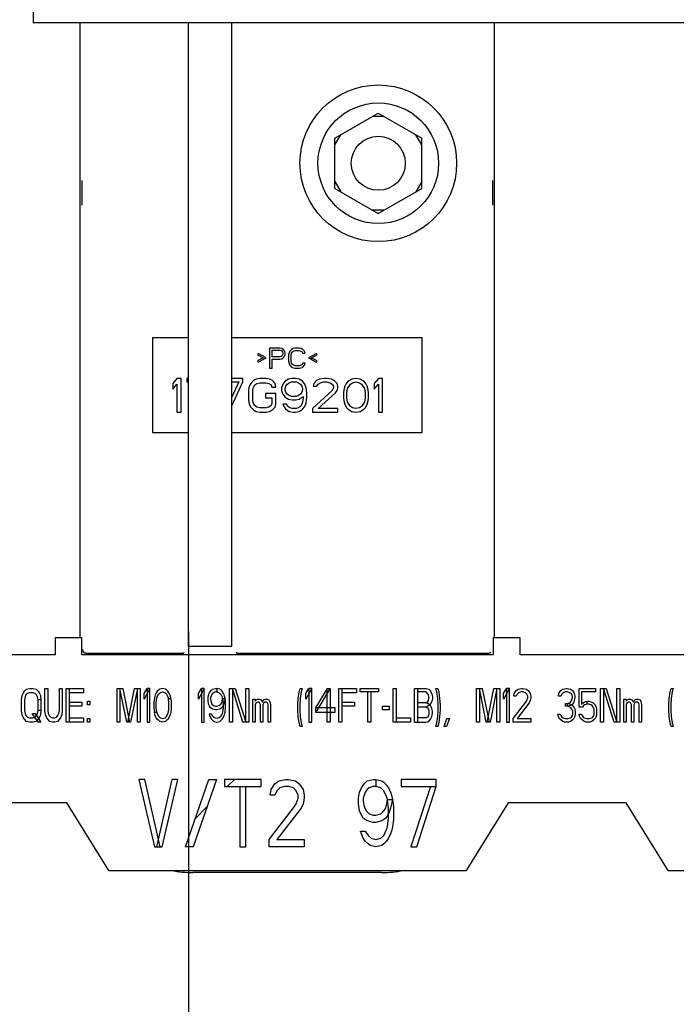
# Paper-space layout 'SUBMITTAL_E2H_2_2' of a CAD drawing. Header units: millimetres. Extents: x 0 to 841, y 0 to 594.
# Tile 16 of 24: x 442 to 467, y 454 to 491. Entities that reach past the tile are written whole.
import ezdxf

# ---------------------------------------------------------------- set-up
doc = ezdxf.new("R2010")
doc.units = ezdxf.units.MM
doc.header["$LTSCALE"] = 46.255
doc.layers.get('0').update_dxf_attribs({"linetype": 'CONTINUOUS'})
for name, color, linetype in [('002___PRT_ALL_AXES', 7, 'CONTINUOUS'), ('DRAFTS', 7, 'CONTINUOUS'), ('ROUNDS', 7, 'CONTINUOUS')]:
    doc.layers.add(name, color=color, linetype=linetype)
doc.styles.get("Standard").update_dxf_attribs({"font": 'txt', "width": 0.725})
doc.dimstyles.new('DIMSTYLE_4', dxfattribs={"dimtxt": 3.5, "dimasz": 4.8, "dimexe": 3.2, "dimexo": 1.6, "dimgap": 0.875, "dimtad": 0, "dimtih": 1, "dimtoh": 1, "dimdec": 1, "dimzin": 0, "dimdsep": 46, "dimtxsty": 'STANDARD', "dimblk": 'CLOSED', "dimblk1": 'CLOSED', "dimblk2": 'CLOSED', "dimcen": 0.09, "dimadec": 0, "dimazin": 0, "dimtp": 0.4, "dimtm": 0.4, "dimtfac": 1, "dimtdec": 1, "dimtofl": 0, "dimtmove": 0, "dimatfit": 3, "dimldrblk": 'CLOSED', "dimfxl": 1, "dimtolj": 1, "dimtzin": 0, "dimarcsym": 0})

# ---------------------------------------------------------------- blocks, each defined once
blk = doc.blocks.new('*D73')
at = {"color": 2, "linetype": 'CONTINUOUS'}
blk.add_line((448.632, 468.01), (448.632, 298.087), dxfattribs=at)
at = {"color": 2, "linetype": 'CONTINUOUS', "insert": (446.882, 296.337), "char_height": 3.5, "width": 15.225, "attachment_point": 3, "rotation": 90, "line_spacing_factor": 0.9}
blk.add_mtext('483\\P[19.0]', dxfattribs=at)
blk = doc.blocks.new('_CLOSED')
at = {"color": 0, "linetype": 'BYBLOCK'}
for p, q in [((0, 0), (-1, 0.1667)), ((-1, 0.1667), (-1, -0.1667)), ((-1, -0.1667), (0, 0)), ((-1, 0), (0, 0))]:
    blk.add_line(p, q, dxfattribs=at)

psp = doc.layouts.new('SUBMITTAL_E2H_2_2')

# ---------------------------------------------------------------- linework, layer by layer
at = {"color": 7, "linetype": 'CONTINUOUS'}
for p, q in [((454.057, 486.303), (455.669, 487.234)), ((455.669, 487.234), (457.282, 486.303)), ((455.886, 487.109), (455.453, 487.109)), ((454.057, 486.053), (454.274, 486.428)), ((457.282, 486.053), (457.065, 486.428)), ((454.057, 484.441), (454.057, 486.303)), ((457.282, 484.441), (457.282, 486.303)), ((454.057, 484.691), (454.274, 484.316)), ((457.282, 484.691), (457.065, 484.316)), ((454.057, 484.441), (455.669, 483.51)), ((455.669, 483.51), (457.282, 484.441)), ((455.886, 483.635), (455.453, 483.635)), ((447.294, 478.894), (447.294, 475.394)), ((448.632, 478.894), (447.294, 478.894)), ((457.294, 478.894), (450.232, 478.894)), ((457.294, 475.394), (457.294, 478.894)), ((451.638, 478.519), (451.638, 477.769)), ((452.013, 478.519), (451.638, 478.519)), ((451.732, 478.2), (451.732, 478.439)), ((451.732, 478.439), (452.029, 478.439)), ((452.091, 478.503), (452.013, 478.519)), ((452.029, 478.439), (452.076, 478.423)), ((452.076, 478.423), (452.107, 478.392)), ((452.154, 478.455), (452.091, 478.503)), ((452.107, 478.392), (452.123, 478.344)), ((452.201, 478.392), (452.154, 478.455)), ((452.216, 478.344), (452.201, 478.392)), ((452.388, 478.408), (452.357, 478.344)), ((452.451, 478.471), (452.388, 478.408)), ((452.513, 478.503), (452.451, 478.471)), ((452.451, 478.328), (452.482, 478.376)), ((452.482, 478.376), (452.529, 478.408)), ((452.591, 478.519), (452.513, 478.503)), ((452.529, 478.408), (452.591, 478.423)), ((452.732, 478.519), (452.591, 478.519)), ((452.591, 478.423), (452.732, 478.423)), ((452.81, 478.503), (452.732, 478.519)), ((452.732, 478.423), (452.794, 478.408)), ((452.794, 478.408), (452.841, 478.376)), ((452.873, 478.471), (452.81, 478.503)), ((452.841, 478.376), (452.857, 478.328)), ((452.935, 478.408), (452.873, 478.471)), ((452.951, 478.328), (452.935, 478.408)), ((451.216, 478.312), (451.185, 478.264)), ((451.185, 478.264), (451.404, 478.152)), ((451.404, 478.152), (451.185, 478.04)), ((451.185, 478.04), (451.216, 477.993)), ((451.513, 478.152), (451.216, 478.312)), ((451.216, 477.993), (451.513, 478.152)), ((452.029, 478.2), (451.732, 478.2)), ((451.732, 477.769), (451.732, 478.104)), ((451.732, 478.104), (452.013, 478.104)), ((452.013, 478.104), (452.091, 478.12)), ((452.076, 478.216), (452.029, 478.2)), ((452.107, 478.248), (452.076, 478.216)), ((452.091, 478.12), (452.154, 478.168)), ((452.123, 478.296), (452.107, 478.248)), ((452.123, 478.344), (452.123, 478.296)), ((452.154, 478.168), (452.201, 478.232)), ((452.201, 478.232), (452.216, 478.28)), ((452.216, 478.28), (452.216, 478.344)), ((452.357, 478.344), (452.341, 478.264)), ((452.341, 478.264), (452.341, 478.025)), ((452.341, 478.025), (452.357, 477.945)), ((452.435, 478.264), (452.451, 478.328)), ((452.435, 478.025), (452.435, 478.264)), ((452.451, 477.961), (452.435, 478.025)), ((452.857, 478.328), (452.951, 478.328)), ((453.373, 478.312), (453.076, 478.152)), ((453.076, 478.152), (453.373, 477.993)), ((453.185, 478.152), (453.404, 478.264)), ((453.404, 478.04), (453.185, 478.152)), ((453.404, 478.264), (453.373, 478.312)), ((453.373, 477.993), (453.404, 478.04)), ((451.638, 477.769), (451.732, 477.769)), ((452.357, 477.945), (452.388, 477.881)), ((452.388, 477.881), (452.451, 477.817)), ((452.482, 477.913), (452.451, 477.961)), ((452.451, 477.817), (452.513, 477.785)), ((452.529, 477.881), (452.482, 477.913)), ((452.513, 477.785), (452.591, 477.769)), ((452.591, 477.865), (452.529, 477.881)), ((452.732, 477.865), (452.591, 477.865)), ((452.591, 477.769), (452.732, 477.769)), ((452.794, 477.881), (452.732, 477.865)), ((452.732, 477.769), (452.81, 477.785)), ((452.841, 477.913), (452.794, 477.881)), ((452.81, 477.785), (452.873, 477.817)), ((452.857, 477.961), (452.841, 477.913)), ((452.951, 477.961), (452.857, 477.961)), ((452.873, 477.817), (452.935, 477.881)), ((452.935, 477.881), (452.951, 477.961)), ((448.201, 477.394), (448.044, 477.208)), ((448.357, 477.394), (448.201, 477.394)), ((448.357, 476.144), (448.357, 477.394)), ((448.565, 477.394), (448.565, 477.261)), ((448.632, 477.394), (448.565, 477.394)), ((450.649, 477.394), (450.232, 477.394)), ((450.649, 477.261), (450.649, 477.394)), ((451.039, 477.314), (450.935, 477.208)), ((451.143, 477.368), (451.039, 477.314)), ((451.274, 477.394), (451.143, 477.368)), ((451.508, 477.394), (451.274, 477.394)), ((451.638, 477.368), (451.508, 477.394)), ((451.742, 477.314), (451.638, 477.368)), ((451.847, 477.208), (451.742, 477.314)), ((452.211, 477.288), (452.133, 477.181)), ((452.341, 477.368), (452.211, 477.288)), ((452.472, 477.394), (452.341, 477.368)), ((452.602, 477.394), (452.472, 477.394)), ((452.732, 477.368), (452.602, 477.394)), ((452.862, 477.288), (452.732, 477.368)), ((452.94, 477.181), (452.862, 477.288)), ((453.383, 477.314), (453.279, 477.208)), ((453.487, 477.368), (453.383, 477.314)), ((453.669, 477.394), (453.487, 477.368)), ((453.774, 477.394), (453.669, 477.394)), ((453.93, 477.368), (453.774, 477.394)), ((454.034, 477.314), (453.93, 477.368)), ((454.138, 477.208), (454.034, 477.314)), ((454.555, 477.288), (454.477, 477.208)), ((454.685, 477.368), (454.555, 477.288)), ((454.841, 477.394), (454.685, 477.368)), ((454.998, 477.368), (454.841, 477.394)), ((455.128, 477.288), (454.998, 477.368)), ((455.206, 477.208), (455.128, 477.288)), ((455.675, 477.394), (455.518, 477.208)), ((455.831, 477.394), (455.675, 477.394)), ((455.831, 476.144), (455.831, 477.394)), ((448.044, 477.208), (448.044, 476.995)), ((448.044, 476.995), (448.201, 477.181)), ((448.201, 477.181), (448.201, 476.144)), ((448.565, 477.261), (448.632, 477.261)), ((450.492, 477.261), (450.232, 476.702)), ((450.232, 477.261), (450.492, 477.261)), ((450.234, 476.372), (450.649, 477.261)), ((450.883, 477.102), (450.857, 476.969)), ((450.857, 476.969), (450.857, 476.57)), ((450.935, 477.208), (450.883, 477.102)), ((451.013, 476.969), (451.039, 477.075)), ((451.013, 476.57), (451.013, 476.969)), ((451.039, 477.075), (451.091, 477.155)), ((451.091, 477.155), (451.169, 477.208)), ((451.169, 477.208), (451.274, 477.235)), ((451.274, 477.235), (451.508, 477.235)), ((451.508, 477.235), (451.612, 477.208)), ((451.612, 477.208), (451.69, 477.155)), ((451.69, 477.155), (451.716, 477.075)), ((451.716, 477.075), (451.873, 477.075)), ((451.873, 477.075), (451.847, 477.208)), ((452.133, 477.181), (452.081, 477.048)), ((452.081, 477.048), (452.081, 476.942)), ((452.081, 476.942), (452.133, 476.809)), ((452.211, 477.022), (452.237, 477.102)), ((452.211, 476.969), (452.211, 477.022)), ((452.237, 476.889), (452.211, 476.969)), ((452.237, 477.102), (452.289, 477.181)), ((452.289, 477.181), (452.367, 477.235)), ((452.367, 477.235), (452.446, 477.261)), ((452.446, 477.261), (452.628, 477.261)), ((452.628, 477.261), (452.706, 477.235)), ((452.706, 477.235), (452.784, 477.181)), ((452.784, 477.181), (452.836, 477.102)), ((452.836, 477.102), (452.862, 477.022)), ((452.862, 476.969), (452.836, 476.889)), ((452.862, 477.022), (452.862, 476.969)), ((452.992, 477.048), (452.94, 477.181)), ((453.018, 476.862), (452.992, 477.048)), ((453.956, 476.942), (453.227, 476.277)), ((453.279, 477.208), (453.253, 477.102)), ((453.253, 477.102), (453.383, 477.102)), ((453.383, 477.102), (453.435, 477.181)), ((453.435, 477.181), (453.513, 477.235)), ((453.513, 477.235), (453.643, 477.261)), ((453.643, 477.261), (453.748, 477.261)), ((453.748, 477.261), (453.878, 477.235)), ((453.878, 477.235), (453.956, 477.181)), ((453.956, 477.181), (454.008, 477.102)), ((454.008, 477.048), (453.956, 476.942)), ((454.008, 477.102), (454.008, 477.048)), ((454.086, 476.862), (454.138, 476.942)), ((454.164, 477.102), (454.138, 477.208)), ((454.138, 476.942), (454.164, 477.048)), ((454.164, 477.048), (454.164, 477.102)), ((454.399, 477.022), (454.373, 476.889)), ((454.425, 477.102), (454.399, 477.022)), ((454.477, 477.208), (454.425, 477.102)), ((454.503, 476.862), (454.529, 477.022)), ((454.529, 477.022), (454.633, 477.181)), ((454.633, 477.181), (454.711, 477.235)), ((454.711, 477.235), (454.841, 477.261)), ((454.841, 477.261), (454.972, 477.235)), ((454.972, 477.235), (455.05, 477.181)), ((455.05, 477.181), (455.154, 477.022)), ((455.154, 477.022), (455.18, 476.862)), ((455.258, 477.102), (455.206, 477.208)), ((455.284, 477.022), (455.258, 477.102)), ((455.31, 476.889), (455.284, 477.022)), ((455.518, 477.208), (455.518, 476.995)), ((455.518, 476.995), (455.675, 477.181)), ((455.675, 477.181), (455.675, 476.144)), ((450.857, 476.57), (450.883, 476.437)), ((451.039, 476.463), (451.013, 476.57)), ((451.482, 476.836), (451.482, 476.676)), ((451.873, 476.836), (451.482, 476.836)), ((451.482, 476.676), (451.716, 476.676)), ((451.716, 476.676), (451.716, 476.463)), ((451.873, 476.437), (451.873, 476.836)), ((452.133, 476.809), (452.211, 476.703)), ((452.211, 476.703), (452.341, 476.623)), ((452.289, 476.809), (452.237, 476.889)), ((452.367, 476.756), (452.289, 476.809)), ((452.341, 476.623), (452.472, 476.596)), ((452.446, 476.729), (452.367, 476.756)), ((452.628, 476.729), (452.446, 476.729)), ((452.472, 476.596), (452.602, 476.596)), ((452.602, 476.596), (452.732, 476.623)), ((452.706, 476.756), (452.628, 476.729)), ((452.784, 476.809), (452.706, 476.756)), ((452.732, 476.623), (452.888, 476.729)), ((452.836, 476.889), (452.784, 476.809)), ((452.888, 476.676), (452.862, 476.517)), ((452.888, 476.729), (452.888, 476.676)), ((452.992, 476.49), (453.018, 476.676)), ((453.018, 476.676), (453.018, 476.862)), ((453.435, 476.277), (454.086, 476.862)), ((454.373, 476.889), (454.373, 476.65)), ((454.373, 476.65), (454.399, 476.517)), ((454.503, 476.676), (454.503, 476.862)), ((454.529, 476.517), (454.503, 476.676)), ((455.18, 476.676), (455.154, 476.517)), ((455.18, 476.862), (455.18, 476.676)), ((455.284, 476.517), (455.31, 476.65)), ((455.31, 476.65), (455.31, 476.889)), ((450.883, 476.437), (450.935, 476.33)), ((450.935, 476.33), (451.039, 476.224)), ((451.091, 476.384), (451.039, 476.463)), ((451.039, 476.224), (451.143, 476.171)), ((451.169, 476.33), (451.091, 476.384)), ((451.274, 476.304), (451.169, 476.33)), ((451.508, 476.304), (451.274, 476.304)), ((451.612, 476.33), (451.508, 476.304)), ((451.69, 476.384), (451.612, 476.33)), ((451.638, 476.171), (451.742, 476.224)), ((451.716, 476.463), (451.69, 476.384)), ((451.742, 476.224), (451.847, 476.33)), ((451.847, 476.33), (451.873, 476.437)), ((452.133, 476.437), (452.159, 476.357)), ((452.263, 476.437), (452.133, 476.437)), ((452.159, 476.357), (452.237, 476.251)), ((452.237, 476.251), (452.367, 476.171)), ((452.315, 476.357), (452.263, 476.437)), ((452.393, 476.304), (452.315, 476.357)), ((452.472, 476.277), (452.393, 476.304)), ((452.628, 476.277), (452.472, 476.277)), ((452.706, 476.304), (452.628, 476.277)), ((452.784, 476.357), (452.706, 476.304)), ((452.732, 476.171), (452.862, 476.251)), ((452.836, 476.437), (452.784, 476.357)), ((452.862, 476.517), (452.836, 476.437)), ((452.862, 476.251), (452.94, 476.357)), ((452.94, 476.357), (452.992, 476.49)), ((453.227, 476.277), (453.227, 476.144)), ((454.164, 476.277), (453.435, 476.277)), ((454.164, 476.144), (454.164, 476.277)), ((454.399, 476.517), (454.425, 476.437)), ((454.425, 476.437), (454.477, 476.33)), ((454.477, 476.33), (454.555, 476.251)), ((454.633, 476.357), (454.529, 476.517)), ((454.555, 476.251), (454.685, 476.171)), ((454.711, 476.304), (454.633, 476.357)), ((454.841, 476.277), (454.711, 476.304)), ((454.972, 476.304), (454.841, 476.277)), ((455.05, 476.357), (454.972, 476.304)), ((454.998, 476.171), (455.128, 476.251)), ((455.154, 476.517), (455.05, 476.357)), ((455.128, 476.251), (455.206, 476.33)), ((455.206, 476.33), (455.258, 476.437)), ((455.258, 476.437), (455.284, 476.517)), ((448.201, 476.144), (448.357, 476.144)), ((451.143, 476.171), (451.274, 476.144)), ((451.274, 476.144), (451.508, 476.144)), ((451.508, 476.144), (451.638, 476.171)), ((452.367, 476.171), (452.498, 476.144)), ((452.498, 476.144), (452.602, 476.144)), ((452.602, 476.144), (452.732, 476.171)), ((453.227, 476.144), (454.164, 476.144)), ((454.685, 476.171), (454.841, 476.144)), ((454.841, 476.144), (454.998, 476.171)), ((455.675, 476.144), (455.831, 476.144)), ((447.294, 475.394), (448.632, 475.394)), ((450.232, 475.394), (457.294, 475.394)), ((443.678, 467.773), (443.678, 467.148)), ((444.678, 467.773), (443.678, 467.773)), ((444.678, 467.148), (444.678, 467.773)), ((459.928, 467.773), (459.928, 467.148)), ((460.928, 467.773), (459.928, 467.773)), ((460.928, 467.148), (460.928, 467.773)), ((443.678, 467.148), (423.553, 467.148)), ((459.928, 467.148), (444.678, 467.148)), ((481.053, 467.148), (460.928, 467.148)), ((442.438, 465.472), (442.456, 465.632)), ((442.456, 465.632), (442.51, 465.738)), ((442.51, 465.738), (442.546, 465.791)), ((442.546, 465.791), (442.618, 465.871)), ((442.6, 465.658), (442.564, 465.579)), ((442.654, 465.711), (442.6, 465.658)), ((442.618, 465.871), (442.726, 465.898)), ((442.726, 465.738), (442.654, 465.711)), ((442.726, 465.898), (442.87, 465.898)), ((442.87, 465.738), (442.726, 465.738)), ((442.87, 465.898), (442.978, 465.871)), ((442.942, 465.711), (442.87, 465.738)), ((442.995, 465.658), (442.942, 465.711)), ((442.978, 465.871), (443.049, 465.791)), ((443.031, 465.579), (442.995, 465.658)), ((443.049, 465.791), (443.085, 465.738)), ((443.085, 465.738), (443.139, 465.632)), ((443.139, 465.632), (443.157, 465.472)), ((443.301, 465.073), (443.301, 465.898)), ((443.301, 465.898), (443.409, 465.898)), ((443.409, 465.898), (443.409, 465.073)), ((443.84, 465.073), (443.84, 465.898)), ((443.84, 465.898), (443.948, 465.898)), ((443.948, 465.898), (443.948, 465.073)), ((444.092, 464.648), (444.092, 465.898)), ((444.092, 465.898), (444.738, 465.898)), ((444.199, 465.898), (444.199, 464.648)), ((444.738, 465.738), (444.199, 465.738)), ((444.738, 465.898), (444.738, 465.738)), ((445.978, 464.648), (445.978, 465.898)), ((445.978, 465.898), (446.194, 465.898)), ((446.086, 465.898), (446.086, 464.648)), ((446.338, 464.648), (446.086, 465.898)), ((446.194, 465.898), (446.445, 464.648)), ((446.374, 464.648), (446.625, 465.898)), ((446.733, 465.898), (446.481, 464.648)), ((446.625, 465.898), (446.841, 465.898)), ((446.733, 464.648), (446.733, 465.898)), ((446.841, 465.898), (446.841, 464.648)), ((447.2, 465.898), (446.985, 465.499)), ((446.985, 465.711), (447.092, 465.898)), ((446.985, 465.499), (446.985, 465.711)), ((447.092, 465.898), (447.092, 464.648)), ((447.2, 465.898), (447.092, 465.898)), ((447.2, 464.648), (447.2, 465.898)), ((447.38, 465.605), (447.362, 465.525)), ((447.398, 465.658), (447.38, 465.605)), ((447.434, 465.738), (447.398, 465.658)), ((447.47, 465.791), (447.434, 465.738)), ((447.524, 465.844), (447.47, 465.791)), ((447.47, 465.579), (447.524, 465.685)), ((447.56, 465.871), (447.524, 465.844)), ((447.524, 465.685), (447.578, 465.738)), ((447.667, 465.898), (447.56, 465.871)), ((447.578, 465.738), (447.667, 465.765)), ((447.775, 465.871), (447.667, 465.898)), ((447.667, 465.765), (447.757, 465.738)), ((447.757, 465.738), (447.811, 465.685)), ((447.811, 465.844), (447.775, 465.871)), ((447.865, 465.791), (447.811, 465.844)), ((447.811, 465.685), (447.865, 465.579)), ((447.901, 465.738), (447.865, 465.791)), ((447.937, 465.658), (447.901, 465.738)), ((447.955, 465.605), (447.937, 465.658)), ((447.973, 465.525), (447.955, 465.605)), ((449.213, 465.898), (448.997, 465.499)), ((448.997, 465.711), (449.105, 465.898)), ((448.997, 465.499), (448.997, 465.711)), ((449.105, 465.898), (449.105, 464.648)), ((449.213, 465.898), (449.105, 465.898)), ((449.213, 464.648), (449.213, 465.898)), ((449.356, 465.552), (449.374, 465.658)), ((449.374, 465.658), (449.41, 465.738)), ((449.41, 465.738), (449.464, 465.818)), ((449.482, 465.658), (449.446, 465.552)), ((449.464, 465.818), (449.518, 465.871)), ((449.518, 465.711), (449.482, 465.658)), ((449.518, 465.871), (449.626, 465.898)), ((449.554, 465.738), (449.518, 465.711)), ((449.626, 465.765), (449.554, 465.738)), ((449.626, 465.898), (449.68, 465.898)), ((449.68, 465.765), (449.626, 465.765)), ((449.68, 465.898), (449.68, 465.765)), ((449.788, 465.871), (449.68, 465.898)), ((449.68, 465.765), (449.77, 465.738)), ((449.77, 465.738), (449.824, 465.685)), ((449.824, 465.844), (449.788, 465.871)), ((449.878, 465.791), (449.824, 465.844)), ((449.824, 465.685), (449.878, 465.579)), ((449.913, 465.738), (449.878, 465.791)), ((449.949, 465.658), (449.913, 465.738)), ((449.967, 465.605), (449.949, 465.658)), ((449.985, 465.525), (449.967, 465.605)), ((450.147, 464.648), (450.147, 465.898)), ((450.147, 465.898), (450.363, 465.898)), ((450.255, 465.898), (450.255, 464.648)), ((450.65, 464.648), (450.255, 465.898)), ((450.363, 465.898), (450.758, 464.648)), ((450.758, 464.648), (450.758, 465.898)), ((450.758, 465.898), (450.866, 465.898)), ((450.866, 465.898), (450.866, 464.648)), ((452.699, 465.525), (452.735, 465.765)), ((452.735, 465.765), (452.77, 465.898)), ((452.77, 465.898), (452.842, 465.898)), ((452.806, 465.765), (452.77, 465.525)), ((452.842, 465.898), (452.806, 465.765)), ((452.986, 465.711), (453.094, 465.898)), ((453.202, 465.898), (452.986, 465.499)), ((452.986, 465.499), (452.986, 465.711)), ((453.094, 465.898), (453.094, 464.648)), ((453.202, 465.898), (453.094, 465.898)), ((453.202, 464.648), (453.202, 465.898)), ((453.777, 465.898), (453.345, 465.18)), ((453.399, 465.073), (453.849, 465.818)), ((453.777, 464.648), (453.777, 465.898)), ((453.777, 465.898), (453.885, 465.898)), ((453.849, 465.818), (453.849, 465.898)), ((453.885, 465.898), (453.885, 464.648)), ((454.208, 464.648), (454.208, 465.898)), ((454.208, 465.898), (454.855, 465.898)), ((454.316, 465.898), (454.316, 464.648)), ((454.855, 465.738), (454.316, 465.738)), ((454.855, 465.898), (454.855, 465.738)), ((454.999, 465.765), (454.999, 465.898)), ((454.999, 465.898), (455.681, 465.898)), ((455.681, 465.765), (454.999, 465.765)), ((455.286, 464.648), (455.286, 465.765)), ((455.394, 465.765), (455.394, 464.648)), ((455.681, 465.898), (455.681, 465.765)), ((456.22, 464.648), (456.22, 465.898)), ((456.22, 465.898), (456.328, 465.898)), ((456.328, 465.898), (456.328, 464.648)), ((457.011, 464.648), (457.011, 465.898)), ((457.011, 465.898), (457.442, 465.898)), ((457.119, 465.898), (457.119, 464.648)), ((457.442, 465.765), (457.119, 465.765)), ((457.442, 465.898), (457.55, 465.871)), ((457.496, 465.711), (457.442, 465.765)), ((457.532, 465.658), (457.496, 465.711)), ((457.55, 465.579), (457.532, 465.658)), ((457.55, 465.871), (457.604, 465.791)), ((457.604, 465.791), (457.658, 465.685)), ((457.658, 465.685), (457.676, 465.579)), ((457.838, 465.765), (457.802, 465.898)), ((457.802, 465.898), (457.874, 465.898)), ((457.874, 465.525), (457.838, 465.765)), ((457.874, 465.898), (457.91, 465.765)), ((457.91, 465.765), (457.945, 465.525)), ((459.311, 464.648), (459.311, 465.898)), ((459.311, 465.898), (459.527, 465.898)), ((459.419, 465.898), (459.419, 464.648)), ((459.67, 464.648), (459.419, 465.898)), ((459.527, 465.898), (459.778, 464.648)), ((459.706, 464.648), (459.958, 465.898)), ((460.066, 465.898), (459.814, 464.648)), ((459.958, 465.898), (460.174, 465.898)), ((460.066, 464.648), (460.066, 465.898)), ((460.174, 465.898), (460.174, 464.648)), ((460.533, 465.898), (460.317, 465.499)), ((460.317, 465.711), (460.425, 465.898)), ((460.317, 465.499), (460.317, 465.711)), ((460.425, 465.898), (460.425, 464.648)), ((460.533, 465.898), (460.425, 465.898)), ((460.533, 464.648), (460.533, 465.898)), ((460.695, 465.605), (460.713, 465.711)), ((460.785, 465.605), (460.695, 465.605)), ((460.713, 465.711), (460.785, 465.818)), ((460.785, 465.818), (460.856, 465.871)), ((460.82, 465.685), (460.785, 465.605)), ((460.874, 465.738), (460.82, 465.685)), ((460.856, 465.871), (460.982, 465.898)), ((460.964, 465.765), (460.874, 465.738)), ((461.036, 465.765), (460.964, 465.765)), ((460.982, 465.898), (461.036, 465.898)), ((461.036, 465.898), (461.162, 465.871)), ((461.126, 465.738), (461.036, 465.765)), ((461.18, 465.685), (461.126, 465.738)), ((461.162, 465.871), (461.234, 465.818)), ((461.216, 465.605), (461.18, 465.685)), ((461.216, 465.552), (461.216, 465.605)), ((461.234, 465.818), (461.27, 465.765)), ((461.27, 465.765), (461.306, 465.711)), ((461.306, 465.711), (461.324, 465.605)), ((461.324, 465.605), (461.324, 465.552)), ((462.348, 465.605), (462.366, 465.711)), ((462.438, 465.605), (462.348, 465.605)), ((462.366, 465.711), (462.438, 465.818)), ((462.438, 465.818), (462.51, 465.871)), ((462.474, 465.685), (462.438, 465.605)), ((462.528, 465.738), (462.474, 465.685)), ((462.51, 465.871), (462.635, 465.898)), ((462.617, 465.765), (462.528, 465.738)), ((462.689, 465.765), (462.617, 465.765)), ((462.635, 465.898), (462.671, 465.898)), ((462.671, 465.898), (462.797, 465.871)), ((462.779, 465.738), (462.689, 465.765)), ((462.833, 465.685), (462.779, 465.738)), ((462.797, 465.871), (462.869, 465.818)), ((462.869, 465.605), (462.833, 465.685)), ((462.869, 465.818), (462.905, 465.765)), ((462.869, 465.552), (462.869, 465.605)), ((462.905, 465.765), (462.941, 465.711)), ((462.941, 465.711), (462.959, 465.605)), ((462.959, 465.605), (462.959, 465.552)), ((463.12, 465.206), (463.12, 465.898)), ((463.12, 465.898), (463.731, 465.898)), ((463.21, 465.765), (463.21, 465.313)), ((463.731, 465.765), (463.21, 465.765)), ((463.731, 465.898), (463.731, 465.765)), ((463.911, 464.648), (463.911, 465.898)), ((463.911, 465.898), (464.127, 465.898)), ((464.019, 465.898), (464.019, 464.648)), ((464.414, 464.648), (464.019, 465.898)), ((464.127, 465.898), (464.522, 464.648)), ((464.522, 464.648), (464.522, 465.898)), ((464.522, 465.898), (464.63, 465.898)), ((464.63, 465.898), (464.63, 464.648)), ((466.463, 465.525), (466.499, 465.765)), ((466.499, 465.765), (466.535, 465.898)), ((466.535, 465.898), (466.606, 465.898)), ((466.57, 465.765), (466.535, 465.525)), ((466.606, 465.898), (466.57, 465.765)), ((442.438, 465.073), (442.438, 465.472)), ((442.564, 465.579), (442.546, 465.472)), ((442.546, 465.472), (442.546, 465.073)), ((443.049, 465.472), (443.031, 465.579)), ((443.049, 465.073), (443.049, 465.472)), ((443.157, 465.472), (443.049, 465.472)), ((443.157, 465.472), (443.157, 465.073)), ((444.199, 465.392), (444.667, 465.392)), ((444.667, 465.233), (444.199, 465.233)), ((444.667, 465.392), (444.667, 465.233)), ((444.882, 465.286), (444.882, 465.419)), ((444.882, 465.419), (444.972, 465.419)), ((444.972, 465.286), (444.882, 465.286)), ((444.972, 465.419), (444.972, 465.286)), ((447.362, 465.525), (447.344, 465.392)), ((447.344, 465.392), (447.344, 465.153)), ((447.434, 465.366), (447.452, 465.525)), ((447.434, 465.18), (447.434, 465.366)), ((447.452, 465.525), (447.47, 465.579)), ((447.865, 465.579), (447.883, 465.525)), ((447.901, 465.366), (447.883, 465.525)), ((447.883, 465.525), (447.973, 465.525)), ((447.901, 465.18), (447.901, 465.366)), ((447.973, 465.525), (447.991, 465.392)), ((447.991, 465.392), (447.991, 465.153)), ((449.356, 465.446), (449.356, 465.552)), ((449.374, 465.313), (449.356, 465.446)), ((449.41, 465.233), (449.374, 465.313)), ((449.446, 465.18), (449.41, 465.233)), ((449.446, 465.552), (449.446, 465.499)), ((449.446, 465.499), (449.464, 465.392)), ((449.464, 465.392), (449.5, 465.313)), ((449.5, 465.313), (449.554, 465.259)), ((449.554, 465.259), (449.626, 465.233)), ((449.626, 465.233), (449.68, 465.233)), ((449.68, 465.233), (449.77, 465.259)), ((449.77, 465.259), (449.824, 465.313)), ((449.824, 465.313), (449.86, 465.366)), ((449.86, 465.366), (449.878, 465.419)), ((449.913, 465.259), (449.86, 465.18)), ((449.878, 465.579), (449.895, 465.525)), ((449.878, 465.419), (449.895, 465.525)), ((449.895, 465.525), (449.913, 465.366)), ((449.895, 465.525), (449.985, 465.525)), ((449.949, 465.366), (449.913, 465.259)), ((449.913, 465.366), (449.913, 465.18)), ((449.985, 465.525), (449.949, 465.366)), ((450.003, 465.392), (449.985, 465.525)), ((450.003, 465.153), (450.003, 465.392)), ((451.01, 464.648), (451.01, 465.499)), ((451.01, 465.499), (451.099, 465.499)), ((451.099, 465.499), (451.099, 465.419)), ((451.099, 465.419), (451.135, 465.472)), ((451.135, 465.366), (451.099, 465.313)), ((451.099, 465.313), (451.099, 464.648)), ((451.135, 465.472), (451.189, 465.499)), ((451.189, 465.392), (451.135, 465.366)), ((451.189, 465.499), (451.261, 465.499)), ((451.225, 465.392), (451.189, 465.392)), ((451.261, 465.366), (451.225, 465.392)), ((451.261, 465.499), (451.315, 465.472)), ((451.279, 465.339), (451.261, 465.366)), ((451.297, 465.286), (451.279, 465.339)), ((451.297, 464.648), (451.297, 465.286)), ((451.315, 465.472), (451.351, 465.419)), ((451.351, 465.419), (451.369, 465.392)), ((451.369, 465.392), (451.387, 465.419)), ((451.387, 465.419), (451.423, 465.472)), ((451.405, 465.339), (451.387, 465.286)), ((451.387, 465.286), (451.387, 464.648)), ((451.423, 465.366), (451.405, 465.339)), ((451.423, 465.472), (451.477, 465.499)), ((451.459, 465.392), (451.423, 465.366)), ((451.513, 465.392), (451.459, 465.392)), ((451.477, 465.499), (451.549, 465.499)), ((451.549, 465.366), (451.513, 465.392)), ((451.549, 465.499), (451.603, 465.472)), ((451.567, 465.339), (451.549, 465.366)), ((451.585, 465.286), (451.567, 465.339)), ((451.585, 464.648), (451.585, 465.286)), ((451.603, 465.472), (451.638, 465.419)), ((451.638, 465.419), (451.656, 465.366)), ((451.656, 465.366), (451.674, 465.286)), ((451.674, 465.286), (451.674, 464.648)), ((452.681, 465.286), (452.699, 465.525)), ((452.681, 465.1), (452.681, 465.286)), ((452.77, 465.525), (452.753, 465.286)), ((452.753, 465.286), (452.753, 465.1)), ((454.316, 465.392), (454.783, 465.392)), ((454.783, 465.233), (454.316, 465.233)), ((454.783, 465.392), (454.783, 465.233)), ((455.825, 465.1), (455.825, 465.233)), ((455.825, 465.233), (456.077, 465.233)), ((456.077, 465.233), (456.077, 465.1)), ((457.442, 465.366), (457.119, 465.366)), ((457.442, 465.366), (457.496, 465.392)), ((457.55, 465.313), (457.442, 465.366)), ((457.55, 465.259), (457.442, 465.206)), ((457.496, 465.392), (457.532, 465.446)), ((457.532, 465.446), (457.55, 465.525)), ((457.55, 465.525), (457.55, 465.579)), ((457.604, 465.313), (457.55, 465.259)), ((457.604, 465.259), (457.55, 465.313)), ((457.658, 465.419), (457.604, 465.313)), ((457.658, 465.153), (457.604, 465.259)), ((457.676, 465.525), (457.658, 465.419)), ((457.676, 465.579), (457.676, 465.525)), ((457.892, 465.286), (457.874, 465.525)), ((457.892, 465.1), (457.892, 465.286)), ((457.945, 465.525), (457.963, 465.286)), ((457.963, 465.286), (457.963, 465.1)), ((460.677, 464.781), (461.144, 465.392)), ((461.27, 465.366), (460.82, 464.781)), ((461.144, 465.392), (461.18, 465.446)), ((461.18, 465.446), (461.216, 465.552)), ((461.306, 465.446), (461.27, 465.366)), ((461.324, 465.552), (461.306, 465.446)), ((462.617, 465.233), (462.617, 465.339)), ((462.617, 465.339), (462.689, 465.339)), ((462.689, 465.233), (462.617, 465.233)), ((462.689, 465.339), (462.761, 465.366)), ((462.689, 465.233), (462.689, 465.339)), ((462.689, 465.339), (462.797, 465.313)), ((462.797, 465.259), (462.689, 465.233)), ((462.779, 465.206), (462.689, 465.233)), ((462.761, 465.366), (462.797, 465.392)), ((462.797, 465.392), (462.833, 465.446)), ((462.797, 465.313), (462.851, 465.286)), ((462.851, 465.286), (462.797, 465.259)), ((462.833, 465.446), (462.869, 465.552)), ((462.905, 465.366), (462.851, 465.286)), ((462.851, 465.286), (462.923, 465.206)), ((462.941, 465.446), (462.905, 465.366)), ((462.959, 465.552), (462.941, 465.446)), ((463.21, 465.313), (463.264, 465.366)), ((463.282, 465.259), (463.246, 465.206)), ((463.264, 465.366), (463.3, 465.392)), ((463.318, 465.286), (463.282, 465.259)), ((463.3, 465.392), (463.408, 465.419)), ((463.408, 465.313), (463.318, 465.286)), ((463.408, 465.419), (463.408, 465.313)), ((463.408, 465.419), (463.48, 465.419)), ((463.48, 465.313), (463.408, 465.313)), ((463.48, 465.419), (463.588, 465.392)), ((463.57, 465.286), (463.48, 465.313)), ((463.606, 465.259), (463.57, 465.286)), ((463.588, 465.392), (463.642, 465.366)), ((463.642, 465.206), (463.606, 465.259)), ((463.642, 465.366), (463.713, 465.286)), ((463.713, 465.286), (463.749, 465.206)), ((464.774, 464.648), (464.774, 465.499)), ((464.774, 465.499), (464.863, 465.499)), ((464.863, 465.499), (464.863, 465.419)), ((464.863, 465.419), (464.899, 465.472)), ((464.899, 465.366), (464.863, 465.313)), ((464.863, 465.313), (464.863, 464.648)), ((464.899, 465.472), (464.953, 465.499)), ((464.953, 465.392), (464.899, 465.366)), ((464.953, 465.499), (465.025, 465.499)), ((464.989, 465.392), (464.953, 465.392)), ((465.025, 465.366), (464.989, 465.392)), ((465.025, 465.499), (465.079, 465.472)), ((465.043, 465.339), (465.025, 465.366)), ((465.061, 465.286), (465.043, 465.339)), ((465.061, 464.648), (465.061, 465.286)), ((465.079, 465.472), (465.115, 465.419)), ((465.115, 465.419), (465.133, 465.392)), ((465.133, 465.392), (465.187, 465.472)), ((465.169, 465.339), (465.151, 465.286)), ((465.151, 465.286), (465.151, 464.648)), ((465.187, 465.366), (465.169, 465.339)), ((465.187, 465.472), (465.241, 465.499)), ((465.223, 465.392), (465.187, 465.366)), ((465.277, 465.392), (465.223, 465.392)), ((465.241, 465.499), (465.313, 465.499)), ((465.313, 465.366), (465.277, 465.392)), ((465.313, 465.499), (465.367, 465.472)), ((465.331, 465.339), (465.313, 465.366)), ((465.349, 465.286), (465.331, 465.339)), ((465.349, 464.648), (465.349, 465.286)), ((465.367, 465.472), (465.403, 465.419)), ((465.403, 465.419), (465.42, 465.366)), ((465.42, 465.366), (465.438, 465.286)), ((465.438, 465.286), (465.438, 464.648)), ((466.445, 465.286), (466.463, 465.525)), ((466.445, 465.1), (466.445, 465.286)), ((466.535, 465.525), (466.517, 465.286)), ((466.517, 465.286), (466.517, 465.1)), ((442.456, 464.914), (442.438, 465.073)), ((442.51, 464.807), (442.456, 464.914)), ((442.546, 465.073), (442.564, 464.967)), ((442.564, 464.967), (442.6, 464.887)), ((442.6, 464.887), (442.654, 464.834)), ((443.049, 464.648), (442.834, 464.967)), ((442.834, 464.967), (442.942, 464.967)), ((442.942, 464.967), (443.157, 464.648)), ((442.942, 464.834), (442.995, 464.887)), ((442.995, 464.887), (443.031, 464.967)), ((443.031, 464.967), (443.049, 465.073)), ((443.157, 465.073), (443.049, 465.073)), ((443.139, 464.914), (443.085, 464.807)), ((443.157, 465.073), (443.139, 464.914)), ((443.319, 464.914), (443.301, 465.073)), ((443.373, 464.807), (443.319, 464.914)), ((443.409, 465.073), (443.427, 464.967)), ((443.427, 464.967), (443.463, 464.887)), ((443.463, 464.887), (443.517, 464.834)), ((443.732, 464.834), (443.786, 464.887)), ((443.786, 464.887), (443.822, 464.967)), ((443.822, 464.967), (443.84, 465.073)), ((443.93, 464.914), (443.876, 464.807)), ((443.948, 465.073), (443.93, 464.914)), ((447.344, 465.153), (447.362, 465.02)), ((447.38, 464.94), (447.362, 465.02)), ((447.362, 465.02), (447.452, 465.02)), ((447.398, 464.887), (447.38, 464.94)), ((447.434, 464.807), (447.398, 464.887)), ((447.452, 465.02), (447.434, 465.18)), ((447.452, 465.02), (447.47, 464.967)), ((447.47, 464.967), (447.524, 464.86)), ((447.524, 464.86), (447.578, 464.807)), ((447.757, 464.807), (447.811, 464.86)), ((447.811, 464.86), (447.865, 464.967)), ((447.865, 464.967), (447.883, 465.02)), ((447.883, 465.02), (447.901, 465.18)), ((447.937, 464.887), (447.901, 464.807)), ((447.955, 464.94), (447.937, 464.887)), ((447.973, 465.02), (447.955, 464.94)), ((447.991, 465.153), (447.973, 465.02)), ((449.392, 464.94), (449.41, 464.887)), ((449.482, 464.94), (449.392, 464.94)), ((449.41, 464.887), (449.446, 464.807)), ((449.518, 465.126), (449.446, 465.18)), ((449.536, 464.86), (449.482, 464.94)), ((449.626, 465.1), (449.518, 465.126)), ((449.59, 464.807), (449.536, 464.86)), ((449.68, 465.1), (449.626, 465.1)), ((449.788, 465.126), (449.68, 465.1)), ((449.824, 464.86), (449.77, 464.807)), ((449.86, 465.18), (449.788, 465.126)), ((449.878, 464.967), (449.824, 464.86)), ((449.895, 465.02), (449.878, 464.967)), ((449.913, 465.18), (449.895, 465.02)), ((449.913, 464.807), (449.949, 464.887)), ((449.949, 464.887), (449.967, 464.94)), ((449.967, 464.94), (449.985, 465.02)), ((449.985, 465.02), (450.003, 465.153)), ((452.699, 464.86), (452.681, 465.1)), ((452.735, 464.621), (452.699, 464.86)), ((452.753, 465.1), (452.77, 464.86)), ((452.77, 464.86), (452.806, 464.621)), ((453.345, 465.18), (453.345, 465.02)), ((454.064, 465.18), (453.345, 465.18)), ((453.345, 465.073), (453.399, 465.073)), ((453.345, 465.02), (454.064, 465.02)), ((454.064, 465.02), (454.064, 465.18)), ((456.077, 465.1), (455.825, 465.1)), ((457.442, 465.206), (457.119, 465.206)), ((457.442, 465.206), (457.496, 465.18)), ((457.496, 465.18), (457.532, 465.126)), ((457.532, 464.887), (457.496, 464.834)), ((457.532, 465.126), (457.55, 465.047)), ((457.55, 464.967), (457.532, 464.887)), ((457.55, 465.047), (457.55, 464.967)), ((457.604, 464.754), (457.658, 464.86)), ((457.676, 465.047), (457.658, 465.153)), ((457.658, 464.86), (457.676, 464.967)), ((457.676, 464.967), (457.676, 465.047)), ((457.838, 464.621), (457.874, 464.86)), ((457.874, 464.86), (457.892, 465.1)), ((457.945, 464.86), (457.91, 464.621)), ((457.963, 465.1), (457.945, 464.86)), ((462.348, 464.86), (462.33, 464.94)), ((462.33, 464.94), (462.42, 464.94)), ((462.384, 464.781), (462.348, 464.86)), ((462.42, 464.94), (462.438, 464.887)), ((462.438, 464.887), (462.474, 464.834)), ((462.815, 465.18), (462.779, 465.206)), ((462.851, 465.126), (462.815, 465.18)), ((462.833, 464.834), (462.869, 464.887)), ((462.887, 465.047), (462.851, 465.126)), ((462.869, 464.887), (462.887, 464.94)), ((462.887, 464.94), (462.887, 465.047)), ((462.923, 465.206), (462.959, 465.126)), ((462.959, 464.86), (462.923, 464.781)), ((462.959, 465.126), (462.977, 465.02)), ((462.977, 464.94), (462.959, 464.86)), ((462.977, 465.02), (462.977, 464.94)), ((463.246, 465.206), (463.12, 465.206)), ((463.138, 464.86), (463.12, 464.94)), ((463.12, 464.94), (463.21, 464.94)), ((463.174, 464.781), (463.138, 464.86)), ((463.21, 464.94), (463.228, 464.887)), ((463.228, 464.887), (463.264, 464.834)), ((463.624, 464.834), (463.66, 464.887)), ((463.678, 465.126), (463.642, 465.206)), ((463.66, 464.887), (463.678, 464.94)), ((463.678, 464.94), (463.678, 465.126)), ((463.749, 464.86), (463.713, 464.781)), ((463.749, 465.206), (463.767, 465.1)), ((463.767, 464.94), (463.749, 464.86)), ((463.767, 465.1), (463.767, 464.94)), ((466.463, 464.86), (466.445, 465.1)), ((466.499, 464.621), (466.463, 464.86)), ((466.517, 465.1), (466.535, 464.86)), ((466.535, 464.86), (466.57, 464.621)), ((442.546, 464.754), (442.51, 464.807)), ((442.618, 464.674), (442.546, 464.754)), ((442.726, 464.648), (442.618, 464.674)), ((442.654, 464.834), (442.726, 464.807)), ((442.726, 464.807), (442.87, 464.807)), ((442.87, 464.648), (442.726, 464.648)), ((442.87, 464.807), (442.942, 464.834)), ((442.978, 464.674), (442.87, 464.648)), ((443.049, 464.754), (442.978, 464.674)), ((443.085, 464.807), (443.049, 464.754)), ((443.157, 464.648), (443.049, 464.648)), ((443.409, 464.754), (443.373, 464.807)), ((443.481, 464.674), (443.409, 464.754)), ((443.588, 464.648), (443.481, 464.674)), ((443.517, 464.834), (443.588, 464.807)), ((443.588, 464.807), (443.66, 464.807)), ((443.66, 464.648), (443.588, 464.648)), ((443.66, 464.807), (443.732, 464.834)), ((443.768, 464.674), (443.66, 464.648)), ((443.84, 464.754), (443.768, 464.674)), ((443.876, 464.807), (443.84, 464.754)), ((444.738, 464.648), (444.092, 464.648)), ((444.199, 464.807), (444.738, 464.807)), ((444.738, 464.807), (444.738, 464.648)), ((444.882, 464.648), (444.882, 464.781)), ((444.882, 464.781), (444.972, 464.781)), ((444.972, 464.648), (444.882, 464.648)), ((444.972, 464.781), (444.972, 464.648)), ((446.086, 464.648), (445.978, 464.648)), ((446.481, 464.648), (446.338, 464.648)), ((446.841, 464.648), (446.733, 464.648)), ((447.092, 464.648), (447.2, 464.648)), ((447.47, 464.754), (447.434, 464.807)), ((447.524, 464.701), (447.47, 464.754)), ((447.56, 464.674), (447.524, 464.701)), ((447.667, 464.648), (447.56, 464.674)), ((447.578, 464.807), (447.667, 464.781)), ((447.667, 464.781), (447.757, 464.807)), ((447.775, 464.674), (447.667, 464.648)), ((447.811, 464.701), (447.775, 464.674)), ((447.865, 464.754), (447.811, 464.701)), ((447.901, 464.807), (447.865, 464.754)), ((449.105, 464.648), (449.213, 464.648)), ((449.446, 464.807), (449.482, 464.754)), ((449.482, 464.754), (449.536, 464.701)), ((449.536, 464.701), (449.572, 464.674)), ((449.572, 464.674), (449.68, 464.648)), ((449.68, 464.781), (449.59, 464.807)), ((449.77, 464.807), (449.68, 464.781)), ((449.68, 464.648), (449.788, 464.674)), ((449.788, 464.674), (449.824, 464.701)), ((449.824, 464.701), (449.878, 464.754)), ((449.878, 464.754), (449.913, 464.807)), ((450.255, 464.648), (450.147, 464.648)), ((450.866, 464.648), (450.65, 464.648)), ((451.099, 464.648), (451.01, 464.648)), ((451.387, 464.648), (451.297, 464.648)), ((451.674, 464.648), (451.585, 464.648)), ((452.77, 464.488), (452.735, 464.621)), ((452.806, 464.621), (452.842, 464.488)), ((453.094, 464.648), (453.202, 464.648)), ((453.885, 464.648), (453.777, 464.648)), ((454.316, 464.648), (454.208, 464.648)), ((455.394, 464.648), (455.286, 464.648)), ((456.867, 464.648), (456.22, 464.648)), ((456.328, 464.807), (456.867, 464.807)), ((456.867, 464.807), (456.867, 464.648)), ((457.011, 464.648), (457.442, 464.648)), ((457.442, 464.807), (457.119, 464.807)), ((457.496, 464.834), (457.442, 464.807)), ((457.442, 464.648), (457.55, 464.674)), ((457.55, 464.674), (457.604, 464.754)), ((457.802, 464.488), (457.838, 464.621)), ((457.91, 464.621), (457.874, 464.488)), ((458.107, 464.488), (458.215, 464.781)), ((458.305, 464.781), (458.197, 464.488)), ((458.215, 464.781), (458.305, 464.781)), ((459.419, 464.648), (459.311, 464.648)), ((459.814, 464.648), (459.67, 464.648)), ((460.174, 464.648), (460.066, 464.648)), ((460.425, 464.648), (460.533, 464.648)), ((460.677, 464.648), (460.677, 464.781)), ((461.324, 464.648), (460.677, 464.648)), ((460.82, 464.781), (461.324, 464.781)), ((461.324, 464.781), (461.324, 464.648)), ((462.438, 464.727), (462.384, 464.781)), ((462.51, 464.674), (462.438, 464.727)), ((462.474, 464.834), (462.51, 464.807)), ((462.51, 464.807), (462.599, 464.781)), ((462.581, 464.648), (462.51, 464.674)), ((462.725, 464.648), (462.581, 464.648)), ((462.599, 464.781), (462.707, 464.781)), ((462.707, 464.781), (462.797, 464.807)), ((462.797, 464.674), (462.725, 464.648)), ((462.797, 464.807), (462.833, 464.834)), ((462.869, 464.727), (462.797, 464.674)), ((462.923, 464.781), (462.869, 464.727)), ((463.228, 464.727), (463.174, 464.781)), ((463.3, 464.674), (463.228, 464.727)), ((463.264, 464.834), (463.3, 464.807)), ((463.3, 464.807), (463.39, 464.781)), ((463.372, 464.648), (463.3, 464.674)), ((463.516, 464.648), (463.372, 464.648)), ((463.39, 464.781), (463.498, 464.781)), ((463.498, 464.781), (463.588, 464.807)), ((463.588, 464.674), (463.516, 464.648)), ((463.588, 464.807), (463.624, 464.834)), ((463.66, 464.727), (463.588, 464.674)), ((463.713, 464.781), (463.66, 464.727)), ((464.019, 464.648), (463.911, 464.648)), ((464.63, 464.648), (464.414, 464.648)), ((464.863, 464.648), (464.774, 464.648)), ((465.151, 464.648), (465.061, 464.648)), ((465.438, 464.648), (465.349, 464.648)), ((466.535, 464.488), (466.499, 464.621)), ((466.57, 464.621), (466.606, 464.488)), ((452.842, 464.488), (452.77, 464.488)), ((457.874, 464.488), (457.802, 464.488)), ((458.197, 464.488), (458.107, 464.488)), ((466.606, 464.488), (466.535, 464.488)), ((446.79, 462.523), (447.367, 460.023)), ((447.006, 462.523), (446.79, 462.523)), ((447.583, 460.023), (447.006, 462.523)), ((448.015, 462.523), (447.439, 460.023)), ((447.655, 460.023), (448.232, 462.523)), ((448.232, 462.523), (448.015, 462.523)), ((448.52, 460.023), (449.385, 462.523)), ((449.673, 462.523), (448.808, 460.023)), ((449.385, 462.523), (449.673, 462.523)), ((449.961, 462.523), (449.961, 462.257)), ((451.33, 462.523), (449.961, 462.523)), ((451.33, 462.257), (451.33, 462.523)), ((451.691, 462.15), (451.835, 462.363)), ((451.835, 462.363), (451.979, 462.469)), ((451.979, 462.469), (452.231, 462.523)), ((452.231, 462.523), (452.339, 462.523)), ((452.339, 462.523), (452.592, 462.469)), ((452.592, 462.469), (452.736, 462.363)), ((452.736, 462.363), (452.88, 462.15)), ((455.042, 462.204), (455.15, 462.363)), ((455.15, 462.363), (455.258, 462.469)), ((455.258, 462.469), (455.474, 462.523)), ((455.474, 462.523), (455.582, 462.523)), ((455.582, 462.523), (455.582, 462.257)), ((455.582, 462.523), (455.798, 462.469)), ((455.798, 462.469), (455.871, 462.416)), ((455.871, 462.416), (455.979, 462.31)), ((455.979, 462.31), (456.051, 462.204)), ((456.519, 462.523), (456.519, 462.257)), ((457.816, 462.523), (456.519, 462.523)), ((457.816, 462.257), (457.816, 462.523)), ((449.961, 462.257), (451.33, 462.257)), ((450.538, 462.257), (450.538, 460.023)), ((450.754, 460.023), (450.754, 462.257)), ((451.655, 461.938), (451.691, 462.15)), ((451.835, 461.938), (451.655, 461.938)), ((451.907, 462.097), (451.835, 461.938)), ((452.015, 462.204), (451.907, 462.097)), ((452.195, 462.257), (452.015, 462.204)), ((452.339, 462.257), (452.195, 462.257)), ((452.52, 462.204), (452.339, 462.257)), ((452.628, 462.097), (452.52, 462.204)), ((452.7, 461.938), (452.628, 462.097)), ((452.7, 461.831), (452.7, 461.938)), ((452.88, 462.15), (452.916, 461.938)), ((452.916, 461.938), (452.916, 461.831)), ((454.934, 461.831), (454.97, 462.044)), ((454.97, 462.044), (455.042, 462.204)), ((455.186, 462.044), (455.114, 461.831)), ((455.258, 462.15), (455.186, 462.044)), ((455.33, 462.204), (455.258, 462.15)), ((455.474, 462.257), (455.33, 462.204)), ((455.582, 462.257), (455.474, 462.257)), ((455.762, 462.204), (455.582, 462.257)), ((455.871, 462.097), (455.762, 462.204)), ((455.979, 461.884), (455.871, 462.097)), ((456.051, 462.204), (456.123, 462.044)), ((456.123, 462.044), (456.159, 461.938)), ((456.159, 461.938), (456.195, 461.778)), ((456.519, 462.257), (457.816, 462.257)), ((457.6, 462.257), (456.879, 460.023)), ((457.096, 460.023), (457.816, 462.257)), ((444.116, 461.648), (439.741, 461.648)), ((445.678, 459.148), (444.116, 461.648)), ((452.556, 461.512), (452.628, 461.618)), ((452.628, 461.618), (452.7, 461.831)), ((452.88, 461.618), (452.808, 461.459)), ((452.916, 461.831), (452.88, 461.618)), ((454.934, 461.618), (454.934, 461.831)), ((454.97, 461.352), (454.934, 461.618)), ((455.114, 461.831), (455.114, 461.725)), ((455.114, 461.725), (455.15, 461.512)), ((456.015, 461.778), (455.979, 461.884)), ((455.979, 461.565), (456.015, 461.778)), ((456.051, 461.459), (456.015, 461.778)), ((456.015, 461.778), (456.195, 461.778)), ((456.195, 461.778), (456.123, 461.459)), ((456.195, 461.778), (456.231, 461.512)), ((460.491, 461.648), (458.928, 459.148)), ((464.866, 461.648), (460.491, 461.648)), ((466.428, 459.148), (464.866, 461.648)), ((451.619, 460.289), (452.556, 461.512)), ((452.808, 461.459), (451.907, 460.289)), ((455.042, 461.193), (454.97, 461.352)), ((455.15, 461.512), (455.222, 461.352)), ((455.222, 461.352), (455.33, 461.246)), ((455.33, 461.246), (455.474, 461.193)), ((455.582, 461.193), (455.762, 461.246)), ((455.762, 461.246), (455.871, 461.352)), ((455.871, 461.352), (455.943, 461.459)), ((455.943, 461.459), (455.979, 461.565)), ((456.051, 461.246), (455.943, 461.086)), ((456.123, 461.459), (456.051, 461.246)), ((456.051, 461.086), (456.051, 461.459)), ((456.231, 461.512), (456.231, 461.033)), ((455.114, 461.086), (455.042, 461.193)), ((455.258, 460.98), (455.114, 461.086)), ((455.474, 460.927), (455.258, 460.98)), ((455.474, 461.193), (455.582, 461.193)), ((455.582, 460.927), (455.474, 460.927)), ((455.798, 460.98), (455.582, 460.927)), ((455.943, 461.086), (455.798, 460.98)), ((456.015, 460.767), (456.051, 461.086)), ((456.231, 461.033), (456.195, 460.767)), ((455.042, 460.501), (455.006, 460.608)), ((455.006, 460.608), (455.186, 460.608)), ((455.114, 460.342), (455.042, 460.501)), ((455.186, 460.608), (455.294, 460.448)), ((455.871, 460.448), (455.979, 460.661)), ((455.979, 460.661), (456.015, 460.767)), ((456.123, 460.501), (456.051, 460.342)), ((456.159, 460.608), (456.123, 460.501)), ((456.195, 460.767), (456.159, 460.608)), ((451.619, 460.023), (451.619, 460.289)), ((451.907, 460.289), (452.916, 460.289)), ((452.916, 460.289), (452.916, 460.023)), ((455.186, 460.235), (455.114, 460.342)), ((455.294, 460.129), (455.186, 460.235)), ((455.294, 460.448), (455.402, 460.342)), ((455.366, 460.076), (455.294, 460.129)), ((455.402, 460.342), (455.582, 460.289)), ((455.582, 460.289), (455.762, 460.342)), ((455.762, 460.342), (455.871, 460.448)), ((455.871, 460.129), (455.798, 460.076)), ((455.979, 460.235), (455.871, 460.129)), ((456.051, 460.342), (455.979, 460.235)), ((447.367, 460.023), (447.655, 460.023)), ((448.808, 460.023), (448.52, 460.023)), ((450.538, 460.023), (450.754, 460.023)), ((452.916, 460.023), (451.619, 460.023)), ((455.582, 460.023), (455.366, 460.076)), ((455.798, 460.076), (455.582, 460.023)), ((456.879, 460.023), (457.096, 460.023)), ((445.678, 459.148), (458.928, 459.148)), ((466.428, 459.148), (481.053, 459.148))]:
    psp.add_line(p, q, dxfattribs=at)
at = {"color": 2, "linetype": 'CONTINUOUS'}
for p, q in [((450.066, 462.257), (450.332, 462.523)), ((448.884, 461.075), (449.324, 461.515))]:
    psp.add_line(p, q, dxfattribs=at)
at = {"color": 7, "linetype": 'CONTINUOUS'}
for radius in [2.905, 2.237]:
    psp.add_circle((455.669, 485.372), radius, dxfattribs=at)
at = {"layer": '002___PRT_ALL_AXES', "color": 7, "linetype": 'CONTINUOUS'}
psp.add_circle((455.669, 485.372), 1, dxfattribs=at)
at = {"layer": 'DRAFTS', "color": 7, "linetype": 'CONTINUOUS'}
for p, q in [((444.616, 467.773), (444.616, 490.585)), ((459.973, 490.585), (459.973, 467.773)), ((455.794, 459.069), (448.794, 459.069))]:
    psp.add_line(p, q, dxfattribs=at)
for centre, start, end in [((448.794, 463.247), 258.9162, 270), ((455.794, 463.247), 270, 281.0838)]:
    psp.add_arc(centre, 4.179, start, end, dxfattribs=at)
at = {"layer": 'ROUNDS', "color": 7, "linetype": 'CONTINUOUS'}
for p, q in [((442.869, 491.16), (442.869, 490.585)), ((448.632, 467.46), (448.632, 490.585)), ((444.671, 484.734), (444.67, 484.218)), ((459.918, 484.423), (459.918, 484.734)), ((444.67, 484.218), (444.67, 484.006)), ((459.919, 484.155), (459.918, 484.423)), ((444.67, 484.006), (444.67, 483.821)), ((459.919, 483.821), (459.919, 484.155)), ((450.253, 481.148), (450.232, 481.148)), ((448.632, 467.46), (450.232, 467.46)), ((444.699, 467.335), (444.709, 467.287)), ((444.709, 467.287), (444.737, 467.246)), ((444.754, 467.229), (444.735, 467.243)), ((444.737, 467.246), (444.778, 467.219)), ((444.786, 467.215), (444.754, 467.229)), ((444.778, 467.219), (444.824, 467.21)), ((444.82, 467.21), (444.786, 467.215)), ((444.824, 467.21), (448.441, 467.21)), ((448.425, 467.21), (448.456, 467.219)), ((448.447, 467.21), (448.441, 467.21)), ((448.454, 467.211), (448.447, 467.21)), ((448.46, 467.213), (448.454, 467.211)), ((448.456, 467.219), (448.466, 467.226)), ((448.463, 467.214), (448.46, 467.213)), ((450.408, 467.219), (450.399, 467.224)), ((450.405, 467.213), (450.401, 467.214)), ((450.423, 467.21), (450.405, 467.213)), ((450.439, 467.21), (450.408, 467.219)), ((450.423, 467.21), (459.765, 467.21)), ((459.769, 467.21), (459.803, 467.215)), ((459.803, 467.215), (459.835, 467.229)), ((459.835, 467.229), (459.85, 467.24))]:
    psp.add_line(p, q, dxfattribs=at)
at = {"layer": 'ROUNDS', "color": 3, "linetype": 'CONTINUOUS'}
for p, q in [((480.619, 490.585), (442.869, 490.585)), ((450.232, 467.46), (450.232, 490.585))]:
    psp.add_line(p, q, dxfattribs=at)

# ---------------------------------------------------------------- dimensions: what is measured, and where the dimension line sits
at = {"color": 2, "linetype": 'CONTINUOUS'}
dim = psp.add_ordinate_dim(feature_location=(448.632, 468.01), offset=(0, -169.923), dtype=1, origin=(448.632, 469.61), text='483\\P[19.0]', dimstyle='DIMSTYLE_4', dxfattribs=at)
dim.commit()
dim.dimension.update_dxf_attribs({"geometry": '*D73', "text_midpoint": (451.257, 288.725)})

doc.saveas('drawing.dxf')
